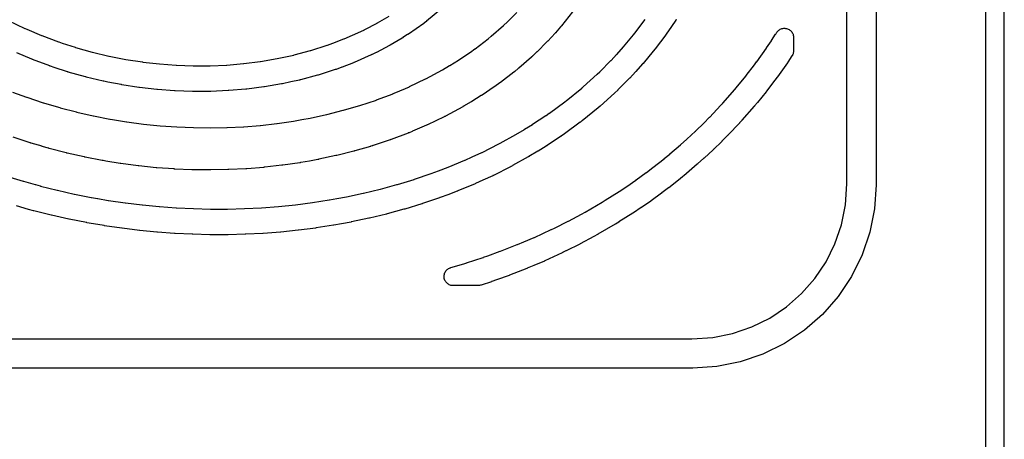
# Model space of a CAD drawing. Header units: metres. Extents: x -22 to 22, y 1.9 to 79.7.
# Tile 28 of 35: x 11.3 to 22, y 35.4 to 40. Entities that reach past the tile are written whole.
import ezdxf

# ---------------------------------------------------------------- set-up
doc = ezdxf.new("R2010")
doc.units = ezdxf.units.M

msp = doc.modelspace()

# ---------------------------------------------------------------- linework, layer by layer
at = {"layer": 'MARKING'}
for points in [[(20.6, 54.8), (20.6, 38.2), (20.5829, 37.9389), (20.5319, 37.6824), (20.4478, 37.4346), (20.3321, 37.2), (20.1867, 36.9825), (20.0142, 36.7858), (19.8175, 36.6133), (19.6, 36.4679), (19.3654, 36.3522), (19.1176, 36.2681), (18.8611, 36.2171), (18.6, 36.2), (-18.6, 36.2)], [(-18.5895, 36.52), (18.5895, 36.52), (18.8192, 36.5351), (19.0346, 36.5779), (19.2426, 36.6485), (19.4397, 36.7457), (19.6223, 36.8677), (19.7875, 37.0125), (19.9323, 37.1777), (20.0543, 37.3603), (20.1515, 37.5574), (20.2221, 37.7654), (20.2649, 37.9808), (20.28, 38.2105), (20.28, 54.7895)], [(17.2876, 40.0896), (17.1674, 39.9379), (17.1666, 39.9369), (17.1658, 39.9359), (17.1649, 39.9349), (17.1598, 39.9288), (17.159, 39.9278), (17.1581, 39.9268), (17.1573, 39.9258), (17.0996, 39.8603), (17.099, 39.8596), (17.0968, 39.8571), (17.0961, 39.8564), (17.0178, 39.7707), (17.0169, 39.7698), (17.0161, 39.7689), (17.0153, 39.7681), (17.0102, 39.7627), (17.0094, 39.7618), (17.0085, 39.761), (17.0077, 39.7601), (16.9, 39.6531), (16.8996, 39.6527), (16.8992, 39.6523), (16.8988, 39.6519), (16.8962, 39.6494), (16.8958, 39.649), (16.8954, 39.6486), (16.895, 39.6482), (16.8485, 39.6041), (16.8477, 39.6034), (16.8469, 39.6026), (16.8461, 39.6019), (16.8413, 39.5975), (16.8405, 39.5968), (16.8397, 39.5961), (16.8389, 39.5954), (16.7, 39.4743), (16.6995, 39.4739), (16.699, 39.4734), (16.6985, 39.473), (16.6953, 39.4703), (16.6947, 39.4698), (16.6942, 39.4694), (16.6937, 39.469), (16.6568, 39.4385), (16.6561, 39.438), (16.6554, 39.4374), (16.6547, 39.4368), (16.6502, 39.4333), (16.6495, 39.4327), (16.6487, 39.4321), (16.648, 39.4316), (16.4996, 39.3181), (16.499, 39.3176), (16.4984, 39.3172), (16.4978, 39.3167), (16.494, 39.3139), (16.4934, 39.3134), (16.4927, 39.313), (16.4921, 39.3125), (16.4386, 39.2742), (16.438, 39.2737), (16.4374, 39.2733), (16.4367, 39.2728), (16.4328, 39.2701), (16.4322, 39.2696), (16.4315, 39.2692), (16.4309, 39.2688), (16.2991, 39.1803), (16.2984, 39.1798), (16.2977, 39.1794), (16.297, 39.1789), (16.2926, 39.1761), (16.2919, 39.1756), (16.2912, 39.1752), (16.2905, 39.1747), (16.1882, 39.111), (16.1877, 39.1106), (16.1872, 39.1103), (16.1866, 39.11), (16.1833, 39.108), (16.1827, 39.1076), (16.1822, 39.1073), (16.1817, 39.107), (16.0986, 39.0581), (16.0979, 39.0576), (16.0971, 39.0572), (16.0963, 39.0567), (16.0914, 39.054), (16.0906, 39.0536), (16.0899, 39.0531), (16.0891, 39.0527), (15.9022, 38.9515), (15.9015, 38.9511), (15.9008, 38.9508), (15.9001, 38.9504), (15.8957, 38.9481), (15.895, 38.9478), (15.8943, 38.9474), (15.8936, 38.947), (15.8909, 38.9457), (15.8901, 38.9453), (15.8872, 38.9439), (15.8863, 38.9434), (15.7031, 38.8558), (15.7022, 38.8554), (15.7013, 38.855), (15.7004, 38.8546), (15.6948, 38.852), (15.6939, 38.8516), (15.693, 38.8512), (15.6921, 38.8508), (15.5398, 38.7852), (15.5393, 38.785), (15.537, 38.7841), (15.5363, 38.7838), (15.5026, 38.7698), (15.5019, 38.7695), (15.5011, 38.7692), (15.5004, 38.7689), (15.4958, 38.767), (15.495, 38.7667), (15.4943, 38.7665), (15.4935, 38.7662), (15.3069, 38.6957), (15.306, 38.6954), (15.3051, 38.695), (15.3041, 38.6947), (15.2985, 38.6927), (15.2975, 38.6924), (15.2966, 38.692), (15.2957, 38.6917), (15.1091, 38.6295), (15.1083, 38.6292), (15.1076, 38.629), (15.1068, 38.6287), (15.102, 38.6272), (15.1012, 38.6269), (15.1004, 38.6267), (15.0997, 38.6265), (15.0819, 38.6212), (15.0816, 38.6211), (15.0805, 38.6208), (15.0801, 38.6206), (14.9115, 38.5716), (14.9107, 38.5714), (14.9098, 38.5712), (14.9089, 38.5709), (14.9036, 38.5695), (14.9027, 38.5692), (14.9019, 38.569), (14.901, 38.5688), (14.7145, 38.5217), (14.7136, 38.5215), (14.7127, 38.5213), (14.7119, 38.5211), (14.7066, 38.5199), (14.7057, 38.5197), (14.7048, 38.5195), (14.704, 38.5193), (14.5174, 38.4791), (14.5166, 38.479), (14.5158, 38.4788), (14.5149, 38.4786), (14.51, 38.4776), (14.5091, 38.4775), (14.5083, 38.4773), (14.5075, 38.4772), (14.4154, 38.4605), (14.4152, 38.4605), (14.3203, 38.4435), (14.3195, 38.4434), (14.3187, 38.4432), (14.318, 38.4431), (14.3131, 38.4423), (14.3123, 38.4422), (14.3115, 38.4421), (14.3107, 38.4419), (14.124, 38.4147), (14.1232, 38.4146), (14.1224, 38.4145), (14.1216, 38.4144), (14.1166, 38.4137), (14.1158, 38.4136), (14.1149, 38.4135), (14.1141, 38.4134), (13.9274, 38.3923), (13.9266, 38.3922), (13.9258, 38.3922), (13.925, 38.3921), (13.9201, 38.3916), (13.9193, 38.3915), (13.9186, 38.3915), (13.9178, 38.3914), (13.731, 38.3763), (13.7302, 38.3762), (13.7294, 38.3762), (13.7287, 38.3761), (13.7238, 38.3758), (13.7231, 38.3758), (13.7223, 38.3757), (13.7215, 38.3757), (13.5347, 38.3664), (13.5339, 38.3664), (13.5332, 38.3664), (13.5324, 38.3663), (13.5276, 38.3662), (13.5269, 38.3661), (13.5261, 38.3661), (13.5253, 38.3661), (13.3385, 38.3626), (13.3377, 38.3626), (13.337, 38.3626), (13.3362, 38.3626), (13.3315, 38.3626), (13.3307, 38.3626), (13.33, 38.3626), (13.3292, 38.3626), (13.1424, 38.3647), (13.1416, 38.3648), (13.1409, 38.3648), (13.1401, 38.3648), (13.1354, 38.3649), (13.1347, 38.3649), (13.1339, 38.365), (13.1332, 38.365), (12.9463, 38.3728), (12.9456, 38.3729), (12.9448, 38.3729), (12.9441, 38.3729), (12.9394, 38.3732), (12.9386, 38.3733), (12.9379, 38.3733), (12.9371, 38.3734), (12.7503, 38.3868), (12.7495, 38.3869), (12.7488, 38.3869), (12.748, 38.387), (12.7434, 38.3874), (12.7426, 38.3875), (12.7419, 38.3876), (12.7411, 38.3876), (12.5542, 38.4068), (12.5535, 38.4069), (12.5527, 38.407), (12.552, 38.407), (12.5473, 38.4076), (12.5466, 38.4077), (12.5458, 38.4078), (12.5451, 38.4079), (12.3582, 38.4328), (12.3574, 38.4329), (12.3567, 38.433), (12.3559, 38.4331), (12.3513, 38.4338), (12.3505, 38.4339), (12.3498, 38.434), (12.349, 38.4341), (12.1926, 38.4598), (12.1621, 38.4648), (12.1614, 38.465), (12.1606, 38.4651), (12.1599, 38.4652), (12.1554, 38.466), (12.1547, 38.4662), (12.1539, 38.4663), (12.1532, 38.4664), (11.9663, 38.5029), (11.9655, 38.5031), (11.9648, 38.5032), (11.964, 38.5034), (11.9593, 38.5044), (11.9586, 38.5045), (11.9578, 38.5047), (11.9571, 38.5049), (11.7702, 38.5474), (11.7695, 38.5475), (11.7687, 38.5477), (11.7679, 38.5479), (11.7632, 38.5491), (11.7624, 38.5492), (11.7617, 38.5494), (11.7609, 38.5496), (11.574, 38.5984), (11.5733, 38.5986), (11.5726, 38.5987), (11.5719, 38.5989), (11.5675, 38.6002), (11.5668, 38.6004), (11.566, 38.6006), (11.5653, 38.6008), (11.4973, 38.6207), (11.497, 38.6208), (11.3777, 38.6561), (11.3769, 38.6563), (11.3762, 38.6565), (11.3755, 38.6567), (11.3709, 38.6582), (11.3702, 38.6584), (11.3694, 38.6586), (11.3687, 38.6589), (11.1818, 38.7205)], [(15.8601, 40.1251), (15.6933, 39.986), (15.6925, 39.9854), (15.6918, 39.9848), (15.691, 39.9842), (15.6891, 39.9827), (15.6884, 39.9821), (15.6876, 39.9815), (15.6869, 39.9809), (15.672, 39.9694), (15.6711, 39.9687), (15.6702, 39.968), (15.6692, 39.9673), (15.6668, 39.9656), (15.6659, 39.9649), (15.6649, 39.9642), (15.664, 39.9635), (15.4949, 39.8453), (15.4941, 39.8447), (15.4932, 39.8441), (15.4923, 39.8435), (15.4901, 39.842), (15.4892, 39.8414), (15.4883, 39.8408), (15.4874, 39.8403), (15.4358, 39.8073), (15.435, 39.8068), (15.4342, 39.8063), (15.4334, 39.8058), (15.4313, 39.8045), (15.4305, 39.804), (15.4297, 39.8035), (15.4289, 39.8031), (15.2966, 39.7254), (15.2956, 39.7249), (15.2946, 39.7243), (15.2937, 39.7237), (15.2911, 39.7223), (15.2901, 39.7218), (15.2891, 39.7213), (15.2882, 39.7207), (15.1477, 39.6465), (15.147, 39.6462), (15.1464, 39.6458), (15.1457, 39.6455), (15.144, 39.6446), (15.1433, 39.6443), (15.1427, 39.644), (15.142, 39.6437), (15.0983, 39.6222), (15.0973, 39.6217), (15.0964, 39.6213), (15.0954, 39.6208), (15.093, 39.6197), (15.092, 39.6192), (15.0911, 39.6188), (15.0901, 39.6184), (14.904, 39.5364), (14.903, 39.536), (14.9019, 39.5355), (14.9009, 39.5351), (14.8981, 39.5339), (14.897, 39.5335), (14.8959, 39.5331), (14.8949, 39.5326), (14.7711, 39.4848), (14.7703, 39.4845), (14.7687, 39.4839), (14.7676, 39.4835), (14.7063, 39.4612), (14.7053, 39.4608), (14.7043, 39.4605), (14.7033, 39.4601), (14.7007, 39.4593), (14.6997, 39.4589), (14.6987, 39.4586), (14.6977, 39.4583), (14.5117, 39.3993), (14.5106, 39.3989), (14.5096, 39.3986), (14.5085, 39.3983), (14.5056, 39.3975), (14.5045, 39.3971), (14.5034, 39.3968), (14.5023, 39.3965), (14.3164, 39.3468), (14.3154, 39.3465), (14.3143, 39.3462), (14.3133, 39.346), (14.3105, 39.3453), (14.3095, 39.3451), (14.3084, 39.3448), (14.3074, 39.3446), (14.2137, 39.3238), (14.2133, 39.3237), (14.2125, 39.3235), (14.212, 39.3234), (14.1201, 39.3039), (14.1191, 39.3037), (14.1181, 39.3035), (14.1171, 39.3033), (14.1144, 39.3028), (14.1134, 39.3026), (14.1124, 39.3025), (14.1114, 39.3023), (13.9253, 39.2708), (13.9243, 39.2706), (13.9233, 39.2705), (13.9222, 39.2703), (13.9195, 39.2699), (13.9185, 39.2697), (13.9174, 39.2696), (13.9164, 39.2695), (13.7304, 39.246), (13.7294, 39.2458), (13.7283, 39.2457), (13.7273, 39.2456), (13.7246, 39.2453), (13.7236, 39.2452), (13.7226, 39.2451), (13.7215, 39.245), (13.5355, 39.2293), (13.5345, 39.2292), (13.5335, 39.2291), (13.5324, 39.2291), (13.5298, 39.2289), (13.5288, 39.2288), (13.5278, 39.2288), (13.5268, 39.2287), (13.3407, 39.2206), (13.3397, 39.2206), (13.3387, 39.2205), (13.3377, 39.2205), (13.3351, 39.2204), (13.334, 39.2204), (13.333, 39.2204), (13.332, 39.2204), (13.1459, 39.2198), (13.1449, 39.2198), (13.1439, 39.2198), (13.1429, 39.2198), (13.1404, 39.2198), (13.1394, 39.2198), (13.1384, 39.2199), (13.1374, 39.2199), (12.9512, 39.2266), (12.9502, 39.2267), (12.9493, 39.2267), (12.9483, 39.2268), (12.9457, 39.2269), (12.9448, 39.227), (12.9438, 39.227), (12.9428, 39.2271), (12.7566, 39.2412), (12.7556, 39.2412), (12.7547, 39.2413), (12.7537, 39.2414), (12.7512, 39.2417), (12.7502, 39.2418), (12.7492, 39.2419), (12.7483, 39.242), (12.562, 39.2634), (12.5611, 39.2635), (12.5601, 39.2636), (12.5592, 39.2637), (12.5567, 39.2641), (12.5557, 39.2642), (12.5547, 39.2643), (12.5538, 39.2645), (12.3675, 39.2932), (12.3666, 39.2934), (12.3656, 39.2935), (12.3647, 39.2937), (12.3622, 39.2941), (12.3613, 39.2943), (12.3603, 39.2944), (12.3594, 39.2946), (12.2138, 39.3228), (12.2133, 39.3229), (12.1723, 39.3311), (12.1714, 39.3313), (12.1704, 39.3315), (12.1695, 39.3317), (12.1671, 39.3322), (12.1661, 39.3324), (12.1652, 39.3327), (12.1643, 39.3329), (11.9779, 39.3776), (11.977, 39.3778), (11.9761, 39.3781), (11.9751, 39.3783), (11.9727, 39.3789), (11.9718, 39.3792), (11.9708, 39.3794), (11.9699, 39.3797), (11.7835, 39.4321), (11.7826, 39.4324), (11.7817, 39.4327), (11.7808, 39.4329), (11.7785, 39.4336), (11.7775, 39.4339), (11.7766, 39.4342), (11.7757, 39.4345), (11.6294, 39.4817), (11.629, 39.4818), (11.6279, 39.4822), (11.6273, 39.4824), (11.5877, 39.4957), (11.5868, 39.496), (11.586, 39.4963), (11.5851, 39.4966), (11.5829, 39.4974), (11.582, 39.4977), (11.5811, 39.498), (11.5803, 39.4983), (11.3938, 39.5687), (11.3929, 39.569), (11.392, 39.5693), (11.3911, 39.5697), (11.3889, 39.5706), (11.388, 39.5709), (11.3871, 39.5713), (11.3863, 39.5717), (11.2227, 39.6405)], [(11.1074, 38.2955), (11.2908, 38.2395), (11.2915, 38.2393), (11.2921, 38.2392), (11.2927, 38.239), (11.4233, 38.2029), (11.4235, 38.2029), (11.4769, 38.188), (11.4775, 38.1878), (11.4781, 38.1877), (11.4787, 38.1875), (11.6624, 38.1412), (11.663, 38.141), (11.6637, 38.1409), (11.6644, 38.1407), (11.8479, 38.0997), (11.8485, 38.0995), (11.8492, 38.0994), (11.8498, 38.0993), (12.0335, 38.0632), (12.0341, 38.0631), (12.0348, 38.063), (12.0354, 38.0629), (12.1036, 38.0513), (12.1039, 38.0512), (12.2197, 38.0311), (12.2203, 38.031), (12.2209, 38.0309), (12.2215, 38.0308), (12.4053, 38.0035), (12.4059, 38.0034), (12.4065, 38.0033), (12.4072, 38.0033), (12.5909, 37.9807), (12.5915, 37.9807), (12.5922, 37.9806), (12.5928, 37.9805), (12.7766, 37.9627), (12.7772, 37.9626), (12.7778, 37.9626), (12.7784, 37.9625), (12.9623, 37.9492), (12.9629, 37.9491), (12.9635, 37.9491), (12.9641, 37.9491), (13.148, 37.9402), (13.1486, 37.9402), (13.1492, 37.9402), (13.1499, 37.9402), (13.3337, 37.9358), (13.3343, 37.9358), (13.335, 37.9358), (13.3356, 37.9358), (13.5194, 37.936), (13.52, 37.936), (13.5207, 37.936), (13.5213, 37.936), (13.7051, 37.9406), (13.7057, 37.9407), (13.7063, 37.9407), (13.7069, 37.9407), (13.8907, 37.9499), (13.8913, 37.95), (13.8919, 37.95), (13.8926, 37.9501), (14.0762, 37.9639), (14.0769, 37.964), (14.0775, 37.9641), (14.0781, 37.9641), (14.2617, 37.9828), (14.2623, 37.9828), (14.263, 37.9829), (14.2636, 37.983), (14.447, 38.0066), (14.4477, 38.0067), (14.4484, 38.0068), (14.449, 38.0069), (14.6324, 38.0356), (14.6331, 38.0357), (14.6338, 38.0358), (14.6344, 38.0359), (14.7159, 38.0509), (14.7161, 38.0509), (14.8181, 38.0695), (14.8187, 38.0696), (14.8194, 38.0697), (14.8201, 38.0699), (15.0032, 38.1084), (15.0039, 38.1085), (15.0046, 38.1087), (15.0054, 38.1089), (15.1881, 38.1531), (15.1889, 38.1532), (15.1896, 38.1534), (15.1904, 38.1536), (15.3696, 38.2029), (15.3735, 38.204), (15.3741, 38.2042), (15.3748, 38.2043), (15.3754, 38.2045), (15.5584, 38.2601), (15.5592, 38.2603), (15.56, 38.2606), (15.5608, 38.2608), (15.7435, 38.3231), (15.7442, 38.3233), (15.7449, 38.3236), (15.7456, 38.3238), (15.825, 38.3535), (15.928, 38.3925), (15.9287, 38.3928), (15.9294, 38.3931), (15.9302, 38.3934), (16.1131, 38.4695), (16.1138, 38.4698), (16.1145, 38.4701), (16.1152, 38.4704), (16.1904, 38.5044), (16.297, 38.5536), (16.2977, 38.5539), (16.2985, 38.5543), (16.2993, 38.5547), (16.4827, 38.647), (16.4832, 38.6473), (16.4838, 38.6476), (16.4844, 38.6479), (16.497, 38.6547), (16.4976, 38.655), (16.6664, 38.7485), (16.6671, 38.7489), (16.6678, 38.7493), (16.6685, 38.7497), (16.7629, 38.806), (16.7636, 38.8065), (16.8499, 38.8599), (16.8505, 38.8603), (16.8511, 38.8607), (16.8517, 38.8611), (16.9965, 38.957), (16.9969, 38.9573), (16.9974, 38.9576), (16.9978, 38.9579), (17.0333, 38.9825), (17.0339, 38.9829), (17.0344, 38.9833), (17.035, 38.9837), (17.2036, 39.1074), (17.2041, 39.1078), (17.2046, 39.1082), (17.2051, 39.1086), (17.2168, 39.1177), (17.2173, 39.1181), (17.2178, 39.1184), (17.2182, 39.1188), (17.3887, 39.2575), (17.3893, 39.258), (17.3899, 39.2585), (17.3905, 39.259), (17.4005, 39.2676), (17.4009, 39.268), (17.4012, 39.2683), (17.4016, 39.2686), (17.5553, 39.4072), (17.556, 39.4078), (17.5566, 39.4083), (17.5572, 39.4089), (17.5842, 39.435), (17.5848, 39.4356), (17.7059, 39.5565), (17.7066, 39.5572), (17.7073, 39.5579), (17.7079, 39.5586), (17.7683, 39.6237), (17.7688, 39.6242), (17.8423, 39.7056), (17.843, 39.7064), (17.8437, 39.7072), (17.8444, 39.708), (17.9524, 39.838), (17.9663, 39.8551), (17.9669, 39.8559), (17.9675, 39.8566), (17.9681, 39.8573), (18.0795, 40.005)], [(11.1277, 39.9959), (11.3103, 39.9079), (11.311, 39.9075), (11.3118, 39.9071), (11.3126, 39.9068), (11.3309, 39.8987), (11.3317, 39.8984), (11.4924, 39.8308), (11.4933, 39.8304), (11.4941, 39.8301), (11.495, 39.8297), (11.6767, 39.7612), (11.6775, 39.7609), (11.6784, 39.7606), (11.6793, 39.7603), (11.7152, 39.7482), (11.7158, 39.7481), (11.8592, 39.7018), (11.8601, 39.7015), (11.861, 39.7012), (11.8619, 39.7009), (12.0431, 39.65), (12.044, 39.6497), (12.045, 39.6495), (12.0459, 39.6492), (12.227, 39.6058), (12.2279, 39.6056), (12.2289, 39.6054), (12.2298, 39.6052), (12.2664, 39.5979), (12.41, 39.57), (12.411, 39.5698), (12.4119, 39.5697), (12.4129, 39.5695), (12.5938, 39.5416), (12.5948, 39.5415), (12.5957, 39.5413), (12.5967, 39.5412), (12.7775, 39.5204), (12.7785, 39.5203), (12.7794, 39.5202), (12.7804, 39.5202), (12.9612, 39.5065), (12.9621, 39.5064), (12.9631, 39.5064), (12.9641, 39.5063), (13.1447, 39.4998), (13.1457, 39.4998), (13.1467, 39.4998), (13.1477, 39.4998), (13.3282, 39.5004), (13.3292, 39.5004), (13.3303, 39.5004), (13.3313, 39.5005), (13.5117, 39.5084), (13.5127, 39.5084), (13.5137, 39.5085), (13.5147, 39.5085), (13.6951, 39.5238), (13.6961, 39.5239), (13.6971, 39.524), (13.6982, 39.5241), (13.8784, 39.5469), (13.8794, 39.547), (13.8805, 39.5472), (13.8815, 39.5473), (14.0618, 39.5779), (14.0628, 39.578), (14.0638, 39.5782), (14.0648, 39.5784), (14.1524, 39.597), (14.2438, 39.6173), (14.2449, 39.6175), (14.2459, 39.6178), (14.247, 39.618), (14.4268, 39.6662), (14.4279, 39.6665), (14.429, 39.6668), (14.4301, 39.6672), (14.6103, 39.7243), (14.6113, 39.7246), (14.6123, 39.725), (14.6133, 39.7253), (14.6698, 39.7459), (14.6707, 39.7462), (14.7909, 39.7927), (14.792, 39.7931), (14.7931, 39.7935), (14.7941, 39.794), (14.9746, 39.8735), (14.9756, 39.8739), (14.9765, 39.8743), (14.9775, 39.8748), (15.0168, 39.8941), (15.0174, 39.8944), (15.0181, 39.8947), (15.0187, 39.8951), (15.1546, 39.9669), (15.1556, 39.9674), (15.1566, 39.9679), (15.1576, 39.9685), (15.2849, 40.0432)], [(11.1759, 39.2122), (11.3271, 39.157), (11.3278, 39.1567), (11.3286, 39.1565), (11.3293, 39.1562), (11.5094, 39.0968), (11.5102, 39.0966), (11.5109, 39.0964), (11.5116, 39.0962), (11.6261, 39.0622), (11.6912, 39.0432), (11.6919, 39.043), (11.6926, 39.0428), (11.6933, 39.0426), (11.8735, 38.9957), (11.8742, 38.9955), (11.875, 38.9953), (11.8758, 38.9951), (12.0556, 38.9542), (12.0564, 38.954), (12.0571, 38.9539), (12.0579, 38.9537), (12.2379, 38.9186), (12.2387, 38.9185), (12.2394, 38.9183), (12.2401, 38.9182), (12.2672, 38.9137), (12.4202, 38.8886), (12.4209, 38.8885), (12.4217, 38.8884), (12.4224, 38.8883), (12.6024, 38.8643), (12.6031, 38.8642), (12.6039, 38.8641), (12.6046, 38.864), (12.7846, 38.8456), (12.7853, 38.8455), (12.7861, 38.8454), (12.7868, 38.8454), (12.9668, 38.8324), (12.9675, 38.8324), (12.9683, 38.8323), (12.969, 38.8323), (13.149, 38.8247), (13.1497, 38.8247), (13.1505, 38.8247), (13.1512, 38.8247), (13.3311, 38.8226), (13.3319, 38.8226), (13.3326, 38.8226), (13.3334, 38.8226), (13.5132, 38.826), (13.5139, 38.826), (13.5147, 38.826), (13.5155, 38.826), (13.6952, 38.8349), (13.6959, 38.835), (13.6967, 38.835), (13.6975, 38.8351), (13.8771, 38.8496), (13.8778, 38.8497), (13.8786, 38.8497), (13.8794, 38.8498), (14.0588, 38.8701), (14.0596, 38.8702), (14.0604, 38.8703), (14.0612, 38.8704), (14.2406, 38.8966), (14.2414, 38.8967), (14.2422, 38.8968), (14.243, 38.897), (14.3333, 38.9131), (14.4219, 38.9292), (14.4227, 38.9293), (14.4235, 38.9295), (14.4243, 38.9296), (14.6033, 38.9681), (14.6041, 38.9683), (14.605, 38.9685), (14.6058, 38.9687), (14.7845, 39.0138), (14.7853, 39.014), (14.7862, 39.0143), (14.7871, 39.0145), (14.9503, 39.062), (14.9647, 39.0663), (14.9655, 39.0665), (14.9663, 39.0667), (14.967, 39.067), (15.1458, 39.1266), (15.1467, 39.127), (15.1477, 39.1273), (15.1486, 39.1276), (15.3276, 39.1952), (15.3283, 39.1955), (15.3291, 39.1958), (15.3298, 39.1961), (15.3582, 39.2079), (15.3588, 39.2081), (15.506, 39.2715), (15.5069, 39.2719), (15.5078, 39.2723), (15.5087, 39.2727), (15.6839, 39.3565), (15.685, 39.3571), (15.6861, 39.3577), (15.6872, 39.3582), (15.8664, 39.4552), (15.8672, 39.4557), (15.868, 39.4561), (15.8688, 39.4566), (15.9457, 39.5019), (15.9463, 39.5022), (15.9468, 39.5025), (15.9474, 39.5029), (16.0438, 39.563), (16.0445, 39.5635), (16.0452, 39.5639), (16.046, 39.5644), (16.1715, 39.6487), (16.1722, 39.6491), (16.1728, 39.6496), (16.1734, 39.65), (16.2211, 39.6842), (16.2218, 39.6847), (16.2224, 39.6851), (16.223, 39.6856), (16.3652, 39.7944), (16.3659, 39.7949), (16.3666, 39.7955), (16.3674, 39.7961), (16.3986, 39.8218), (16.3991, 39.8223), (16.3996, 39.8227), (16.4001, 39.8232), (16.533, 39.9389), (16.5338, 39.9396), (16.5346, 39.9404), (16.5353, 39.9411), (16.5763, 39.98), (16.5768, 39.9804), (16.5772, 39.9808), (16.5776, 39.9812), (16.6795, 40.0825)], [(18.418, 40.0043), (18.4165, 40.0019), (18.4159, 40.001), (18.4153, 40.0001), (18.4147, 39.9992), (18.3662, 39.9279), (18.366, 39.9275), (18.3105, 39.8467), (18.3099, 39.8458), (18.3092, 39.8449), (18.3086, 39.8439), (18.3069, 39.8416), (18.3062, 39.8407), (18.3055, 39.8398), (18.3049, 39.8389), (18.19, 39.6866), (18.1894, 39.6859), (18.1889, 39.6851), (18.1883, 39.6844), (18.1868, 39.6825), (18.1862, 39.6818), (18.1856, 39.681), (18.1851, 39.6803), (18.1699, 39.6617), (18.1697, 39.6614), (18.1691, 39.6607), (18.1688, 39.6603), (18.0579, 39.5268), (18.0572, 39.526), (18.0566, 39.5253), (18.0559, 39.5245), (18.0541, 39.5224), (18.0534, 39.5216), (18.0527, 39.5209), (18.0521, 39.5201), (17.9763, 39.4362), (17.9759, 39.4358), (17.9751, 39.4349), (17.9746, 39.4343), (17.9114, 39.3662), (17.9107, 39.3655), (17.9101, 39.3648), (17.9094, 39.3641), (17.9077, 39.3623), (17.907, 39.3617), (17.9064, 39.361), (17.9057, 39.3603), (17.7823, 39.2371), (17.7818, 39.2366), (17.7807, 39.2355), (17.78, 39.2349), (17.75, 39.2058), (17.7494, 39.2052), (17.7487, 39.2047), (17.7481, 39.2041), (17.7465, 39.2025), (17.7459, 39.202), (17.7452, 39.2014), (17.7446, 39.2008), (17.588, 39.0597), (17.5876, 39.0593), (17.5873, 39.059), (17.5869, 39.0587), (17.5859, 39.0578), (17.5855, 39.0574), (17.5851, 39.0571), (17.5847, 39.0568), (17.572, 39.0458), (17.5715, 39.0453), (17.5709, 39.0448), (17.5703, 39.0443), (17.5688, 39.0431), (17.5682, 39.0426), (17.5676, 39.0421), (17.5671, 39.0416), (17.3936, 38.9006), (17.3932, 38.9002), (17.3927, 38.8998), (17.3922, 38.8994), (17.391, 38.8985), (17.3906, 38.8981), (17.3901, 38.8977), (17.3896, 38.8974), (17.3751, 38.8861), (17.3746, 38.8857), (17.3741, 38.8854), (17.3736, 38.885), (17.3723, 38.884), (17.3717, 38.8836), (17.3712, 38.8832), (17.3707, 38.8828), (17.1991, 38.7569), (17.1986, 38.7565), (17.1981, 38.7561), (17.1975, 38.7557), (17.1961, 38.7546), (17.1955, 38.7543), (17.195, 38.7539), (17.1944, 38.7535), (17.1561, 38.7269), (17.1557, 38.7266), (17.1552, 38.7263), (17.1548, 38.726), (17.1536, 38.7252), (17.1532, 38.7249), (17.1527, 38.7246), (17.1523, 38.7243), (17.0046, 38.6265), (17.004, 38.6261), (17.0033, 38.6257), (17.0027, 38.6253), (17.0011, 38.6243), (17.0005, 38.6239), (16.9998, 38.6235), (16.9992, 38.6231), (16.9107, 38.5682), (16.9101, 38.5679), (16.9088, 38.567), (16.9079, 38.5665), (16.81, 38.5081), (16.8093, 38.5077), (16.8086, 38.5073), (16.8079, 38.5069), (16.8061, 38.5058), (16.8054, 38.5054), (16.8047, 38.505), (16.804, 38.5047), (16.6329, 38.4099), (16.6324, 38.4096), (16.6314, 38.4091), (16.6307, 38.4087), (16.6152, 38.4004), (16.6146, 38.4), (16.614, 38.3997), (16.6135, 38.3994), (16.612, 38.3987), (16.6114, 38.3984), (16.6108, 38.3981), (16.6102, 38.3978), (16.4231, 38.3035), (16.4223, 38.3032), (16.4216, 38.3028), (16.4208, 38.3024), (16.4189, 38.3015), (16.4181, 38.3011), (16.4173, 38.3007), (16.4166, 38.3004), (16.3085, 38.2504), (16.3081, 38.2503), (16.3074, 38.25), (16.307, 38.2498), (16.2285, 38.2143), (16.2279, 38.214), (16.2272, 38.2137), (16.2265, 38.2134), (16.2247, 38.2126), (16.224, 38.2123), (16.2233, 38.212), (16.2226, 38.2117), (16.0356, 38.134), (16.0349, 38.1337), (16.0341, 38.1334), (16.0334, 38.1331), (16.0315, 38.1323), (16.0307, 38.132), (16.03, 38.1318), (16.0292, 38.1315), (15.9247, 38.0919), (15.9243, 38.0917), (15.8417, 38.0608), (15.841, 38.0606), (15.8403, 38.0603), (15.8396, 38.0601), (15.8378, 38.0594), (15.8371, 38.0592), (15.8364, 38.0589), (15.8357, 38.0587), (15.6488, 37.995), (15.6481, 37.9948), (15.6473, 37.9945), (15.6465, 37.9943), (15.6444, 37.9936), (15.6436, 37.9933), (15.6428, 37.9931), (15.642, 37.9928), (15.455, 37.9361), (15.4544, 37.9359), (15.4537, 37.9357), (15.4531, 37.9355), (15.4515, 37.935), (15.4509, 37.9349), (15.4502, 37.9347), (15.4496, 37.9345), (15.444, 37.933), (15.2625, 37.8831), (15.2617, 37.8829), (15.261, 37.8827), (15.2602, 37.8825), (15.2583, 37.882), (15.2575, 37.8818), (15.2568, 37.8816), (15.256, 37.8814), (15.0691, 37.8362), (15.0684, 37.836), (15.0677, 37.8359), (15.067, 37.8357), (15.0651, 37.8353), (15.0643, 37.8351), (15.0636, 37.835), (15.0629, 37.8348), (14.8758, 37.7955), (14.8752, 37.7953), (14.8745, 37.7952), (14.8738, 37.7951), (14.8721, 37.7947), (14.8714, 37.7946), (14.8708, 37.7945), (14.8701, 37.7943), (14.7667, 37.7755), (14.6832, 37.7602), (14.6825, 37.7601), (14.6819, 37.7599), (14.6812, 37.7598), (14.6795, 37.7595), (14.6789, 37.7594), (14.6782, 37.7593), (14.6776, 37.7592), (14.4904, 37.7299), (14.4898, 37.7298), (14.4891, 37.7297), (14.4884, 37.7296), (14.4866, 37.7294), (14.486, 37.7293), (14.4853, 37.7292), (14.4846, 37.7291), (14.2975, 37.7051), (14.2968, 37.705), (14.2962, 37.7049), (14.2955, 37.7048), (14.2938, 37.7046), (14.2932, 37.7045), (14.2925, 37.7045), (14.2918, 37.7044), (14.1047, 37.6854), (14.104, 37.6853), (14.1034, 37.6852), (14.1027, 37.6852), (14.1011, 37.685), (14.1004, 37.685), (14.0998, 37.6849), (14.0991, 37.6849), (13.9119, 37.6707), (13.9113, 37.6707), (13.9107, 37.6706), (13.91, 37.6706), (13.9084, 37.6705), (13.9078, 37.6705), (13.9071, 37.6704), (13.9065, 37.6704), (13.7193, 37.661), (13.7186, 37.661), (13.718, 37.6609), (13.7174, 37.6609), (13.7158, 37.6608), (13.7152, 37.6608), (13.7145, 37.6608), (13.7139, 37.6608), (13.5266, 37.656), (13.526, 37.656), (13.5254, 37.656), (13.5248, 37.656), (13.5232, 37.656), (13.5226, 37.656), (13.522, 37.656), (13.5214, 37.656), (13.3341, 37.6558), (13.3335, 37.6558), (13.3329, 37.6558), (13.3322, 37.6558), (13.3307, 37.6558), (13.3301, 37.6559), (13.3294, 37.6559), (13.3288, 37.6559), (13.1415, 37.6603), (13.1409, 37.6603), (13.1403, 37.6603), (13.1397, 37.6604), (13.1381, 37.6604), (13.1375, 37.6604), (13.1369, 37.6605), (13.1363, 37.6605), (12.949, 37.6695), (12.9484, 37.6695), (12.9478, 37.6695), (12.9472, 37.6696), (12.9456, 37.6697), (12.945, 37.6697), (12.9444, 37.6697), (12.9438, 37.6698), (12.7565, 37.6834), (12.7559, 37.6834), (12.7553, 37.6835), (12.7547, 37.6835), (12.7531, 37.6836), (12.7524, 37.6837), (12.7518, 37.6838), (12.7512, 37.6838), (12.5639, 37.702), (12.5633, 37.7021), (12.5627, 37.7022), (12.5621, 37.7022), (12.5605, 37.7024), (12.5599, 37.7025), (12.5592, 37.7025), (12.5586, 37.7026), (12.3714, 37.7255), (12.3707, 37.7256), (12.3701, 37.7257), (12.3695, 37.7258), (12.3679, 37.726), (12.3672, 37.7261), (12.3666, 37.7262), (12.366, 37.7263), (12.1787, 37.754), (12.1781, 37.7541), (12.1775, 37.7542), (12.1769, 37.7543), (12.1752, 37.7546), (12.1746, 37.7547), (12.174, 37.7548), (12.1734, 37.7549), (12.057, 37.7752), (11.9866, 37.7872), (11.986, 37.7873), (11.9854, 37.7874), (11.9848, 37.7875), (11.9832, 37.7878), (11.9826, 37.7879), (11.982, 37.788), (11.9814, 37.7881), (11.7941, 37.8249), (11.7935, 37.825), (11.7928, 37.8251), (11.7922, 37.8252), (11.7905, 37.8256), (11.7899, 37.8257), (11.7892, 37.8259), (11.7886, 37.826), (11.6014, 37.8679), (11.6007, 37.868), (11.6001, 37.8682), (11.5994, 37.8683), (11.5977, 37.8687), (11.597, 37.8689), (11.5964, 37.8691), (11.5957, 37.8692), (11.4085, 37.9165), (11.4079, 37.9166), (11.4073, 37.9168), (11.4067, 37.9169), (11.4051, 37.9173), (11.4046, 37.9175), (11.404, 37.9177), (11.4034, 37.9178), (11.3491, 37.9329), (11.2164, 37.9696)]]:
    msp.add_lwpolyline(points, dxfattribs=at)
msp.add_lwpolyline([(15.8848, 37.1955), (15.8848, 37.2053), (15.8858, 37.2151), (15.8877, 37.2247), (15.8906, 37.2341), (15.8944, 37.2432), (15.8991, 37.2518), (15.9046, 37.26), (15.9108, 37.2676), (15.9178, 37.2745), (15.9254, 37.2807), (15.9336, 37.2861), (15.9423, 37.2907), (15.9514, 37.2944), (15.9532, 37.295), (15.9579, 37.2965), (16.1268, 37.3468), (16.1275, 37.3471), (16.1282, 37.3473), (16.129, 37.3475), (16.3125, 37.4083), (16.3131, 37.4085), (16.3136, 37.4087), (16.3142, 37.4089), (16.3621, 37.4261), (16.3622, 37.4261), (16.498, 37.4746), (16.4987, 37.4748), (16.4994, 37.4751), (16.5001, 37.4754), (16.6835, 37.5472), (16.6841, 37.5474), (16.6848, 37.5477), (16.6854, 37.5479), (16.7563, 37.5779), (16.8686, 37.6255), (16.8693, 37.6259), (16.87, 37.6262), (16.8707, 37.6265), (17.0544, 37.7112), (17.055, 37.7115), (17.0555, 37.7118), (17.0561, 37.712), (17.0907, 37.7291), (17.2392, 37.8029), (17.2399, 37.8032), (17.2406, 37.8036), (17.2413, 37.804), (17.3848, 37.8812), (17.424, 37.9027), (17.4246, 37.903), (17.4252, 37.9033), (17.4257, 37.9036), (17.6101, 38.011), (17.6106, 38.0113), (17.6111, 38.0116), (17.6117, 38.0119), (17.6438, 38.0317), (17.6443, 38.032), (17.7947, 38.1271), (17.7953, 38.1274), (17.7959, 38.1278), (17.7964, 38.1282), (17.8787, 38.1833), (17.8793, 38.1837), (17.9793, 38.2528), (17.9798, 38.2532), (17.9803, 38.2535), (17.9808, 38.2539), (18.0919, 38.3347), (18.0926, 38.3352), (18.164, 38.3891), (18.1645, 38.3894), (18.1649, 38.3897), (18.1653, 38.3901), (18.2867, 38.4859), (18.2871, 38.4862), (18.2875, 38.4865), (18.2879, 38.4869), (18.3487, 38.5369), (18.3494, 38.5375), (18.4656, 38.6368), (18.4661, 38.6372), (18.4665, 38.6376), (18.467, 38.638), (18.5337, 38.6978), (18.5342, 38.6983), (18.6307, 38.7876), (18.6312, 38.7881), (18.6317, 38.7885), (18.6322, 38.789), (18.7188, 38.8735), (18.7192, 38.874), (18.7835, 38.9382), (18.784, 38.9388), (18.7845, 38.9393), (18.785, 38.9398), (18.9038, 39.0659), (18.9253, 39.0892), (18.9258, 39.0897), (18.9263, 39.0902), (18.9267, 39.0907), (19.0582, 39.2407), (19.0587, 39.2413), (19.0592, 39.2419), (19.0597, 39.2425), (19.0873, 39.276), (19.1814, 39.3912), (19.1819, 39.3919), (19.1825, 39.3926), (19.183, 39.3933), (19.2733, 39.5123), (19.296, 39.5424), (19.2965, 39.543), (19.2969, 39.5435), (19.2973, 39.5441), (19.4035, 39.6932), (19.404, 39.6939), (19.4045, 39.6947), (19.4049, 39.6954), (19.4571, 39.7743), (19.4572, 39.7746), (19.5037, 39.8444), (19.5041, 39.8451), (19.5046, 39.8458), (19.505, 39.8465), (19.5136, 39.8604), (19.5164, 39.8646), (19.5176, 39.8663), (19.5236, 39.8742), (19.5304, 39.8815), (19.5379, 39.888), (19.546, 39.8938), (19.5547, 39.8988), (19.5637, 39.9028), (19.5732, 39.9059), (19.5829, 39.9081), (19.5928, 39.9093), (19.6027, 39.9095), (19.6126, 39.9088), (19.6224, 39.907), (19.632, 39.9043), (19.6412, 39.9006), (19.6501, 39.8961), (19.6584, 39.8906), (19.6662, 39.8844), (19.6733, 39.8775), (19.6797, 39.8698), (19.6853, 39.8616), (19.69, 39.8529), (19.6939, 39.8437), (19.6968, 39.8342), (19.6988, 39.8244), (19.6998, 39.8145), (19.6999, 39.8124), (19.7, 39.8075), (19.7, 39.6665), (19.6999, 39.6617), (19.6998, 39.6593), (19.6988, 39.6496), (19.6969, 39.6401), (19.6941, 39.6308), (19.6905, 39.6218), (19.6859, 39.6132), (19.6847, 39.6111), (19.6821, 39.607), (19.6372, 39.539), (19.6368, 39.5383), (19.6363, 39.5376), (19.6358, 39.5369), (19.6345, 39.535), (19.634, 39.5343), (19.6335, 39.5335), (19.633, 39.5328), (19.5242, 39.3801), (19.5238, 39.3795), (19.5234, 39.3789), (19.5229, 39.3783), (19.5218, 39.3768), (19.5214, 39.3762), (19.5209, 39.3756), (19.5205, 39.375), (19.4966, 39.3435), (19.4966, 39.3434), (19.4046, 39.2221), (19.404, 39.2214), (19.4035, 39.2207), (19.4029, 39.22), (19.4015, 39.2182), (19.4009, 39.2175), (19.4004, 39.2168), (19.3998, 39.2161), (19.3045, 39.0994), (19.3043, 39.099), (19.2744, 39.0628), (19.2739, 39.0622), (19.2735, 39.0617), (19.273, 39.0611), (19.2717, 39.0596), (19.2712, 39.059), (19.2707, 39.0584), (19.2702, 39.0578), (19.1361, 38.9047), (19.1356, 38.9042), (19.1352, 38.9037), (19.1347, 38.9032), (19.1335, 38.9019), (19.1331, 38.9014), (19.1326, 38.9009), (19.1321, 38.9004), (19.1097, 38.8762), (19.1095, 38.8759), (19.1089, 38.8753), (19.1086, 38.8749), (18.9874, 38.7463), (18.9869, 38.7458), (18.9864, 38.7452), (18.9858, 38.7447), (18.9845, 38.7433), (18.984, 38.7428), (18.9835, 38.7423), (18.983, 38.7418), (18.917, 38.6758), (18.9166, 38.6754), (18.9158, 38.6746), (18.9153, 38.6741), (18.8264, 38.5873), (18.8259, 38.5868), (18.8255, 38.5864), (18.825, 38.5859), (18.8237, 38.5847), (18.8232, 38.5843), (18.8227, 38.5838), (18.8222, 38.5834), (18.7241, 38.4925), (18.7236, 38.4921), (18.7226, 38.4911), (18.7219, 38.4905), (18.6527, 38.4284), (18.6522, 38.4281), (18.6518, 38.4277), (18.6513, 38.4273), (18.6502, 38.4262), (18.6497, 38.4259), (18.6493, 38.4255), (18.6488, 38.4251), (18.531, 38.3243), (18.5304, 38.3238), (18.5291, 38.3227), (18.5282, 38.322), (18.4648, 38.2698), (18.4644, 38.2694), (18.464, 38.2691), (18.4636, 38.2688), (18.4625, 38.2679), (18.4621, 38.2676), (18.4617, 38.2673), (18.4613, 38.267), (18.3376, 38.1693), (18.3371, 38.169), (18.3367, 38.1687), (18.3363, 38.1683), (18.3352, 38.1675), (18.3347, 38.1671), (18.3343, 38.1668), (18.3339, 38.1665), (18.2608, 38.1114), (18.2603, 38.1109), (18.259, 38.11), (18.2582, 38.1094), (18.1442, 38.0265), (18.1437, 38.0261), (18.1432, 38.0257), (18.1427, 38.0254), (18.1414, 38.0245), (18.1409, 38.0241), (18.1404, 38.0238), (18.1399, 38.0234), (18.0381, 37.9531), (18.0376, 37.9528), (18.0366, 37.9521), (18.0359, 37.9516), (17.9507, 37.8945), (17.9502, 37.8941), (17.9496, 37.8938), (17.9491, 37.8934), (17.9476, 37.8924), (17.947, 37.8921), (17.9464, 37.8917), (17.9459, 37.8914), (17.7935, 37.7951), (17.7931, 37.7949), (17.7923, 37.7943), (17.7917, 37.794), (17.7571, 37.7727), (17.7566, 37.7723), (17.756, 37.772), (17.7555, 37.7717), (17.7541, 37.7709), (17.7536, 37.7705), (17.753, 37.7702), (17.7525, 37.7699), (17.565, 37.6607), (17.5645, 37.6604), (17.5639, 37.6601), (17.5633, 37.6598), (17.5618, 37.6589), (17.5612, 37.6586), (17.5607, 37.6583), (17.5601, 37.6579), (17.52, 37.636), (17.5194, 37.6357), (17.372, 37.5564), (17.3713, 37.556), (17.3706, 37.5556), (17.3699, 37.5552), (17.368, 37.5543), (17.3673, 37.5539), (17.3666, 37.5535), (17.3658, 37.5532), (17.2159, 37.4786), (17.2155, 37.4784), (17.1781, 37.46), (17.1775, 37.4597), (17.177, 37.4595), (17.1764, 37.4592), (17.175, 37.4585), (17.1744, 37.4583), (17.1739, 37.458), (17.1733, 37.4577), (16.9861, 37.3713), (16.9854, 37.371), (16.9847, 37.3707), (16.9839, 37.3704), (16.9821, 37.3696), (16.9814, 37.3692), (16.9807, 37.3689), (16.9799, 37.3686), (16.8658, 37.3202), (16.8657, 37.3202), (16.7927, 37.2893), (16.7921, 37.289), (16.7914, 37.2888), (16.7908, 37.2885), (16.7892, 37.2879), (16.7886, 37.2876), (16.788, 37.2874), (16.7874, 37.2871), (16.6002, 37.2139), (16.5995, 37.2136), (16.5988, 37.2133), (16.5981, 37.213), (16.5962, 37.2123), (16.5955, 37.2121), (16.5948, 37.2118), (16.5941, 37.2116), (16.4567, 37.1626), (16.4071, 37.1448), (16.4065, 37.1446), (16.4059, 37.1444), (16.4054, 37.1442), (16.4039, 37.1437), (16.4033, 37.1435), (16.4027, 37.1433), (16.4022, 37.1431), (16.29, 37.1059), (16.2849, 37.1044), (16.2824, 37.1037), (16.272, 37.1014), (16.2614, 37.1003), (16.2587, 37.1001), (16.2534, 37.1), (15.9865, 37.1), (15.9816, 37.1001), (15.9797, 37.1002), (15.9699, 37.1012), (15.9603, 37.1031), (15.9509, 37.106), (15.9418, 37.1097), (15.9332, 37.1144), (15.925, 37.1198), (15.9174, 37.1261), (15.9105, 37.133), (15.9042, 37.1407), (15.8988, 37.1488), (15.8942, 37.1575), (15.8904, 37.1666), (15.8876, 37.176), (15.8857, 37.1857)], close=True, dxfattribs=at)
at = {"layer": 'OUTLINE'}
msp.add_lwpolyline([(-22, 1.9), (22, 1.9), (22, 79.7), (-22, 79.7)], close=True, dxfattribs=at)
at = {"layer": 'VISIBLE_REF'}
msp.add_lwpolyline([(-21.8, 9), (21.8, 9), (21.8, 71.6), (-21.8, 71.6)], close=True, dxfattribs=at)

doc.saveas('drawing.dxf')
